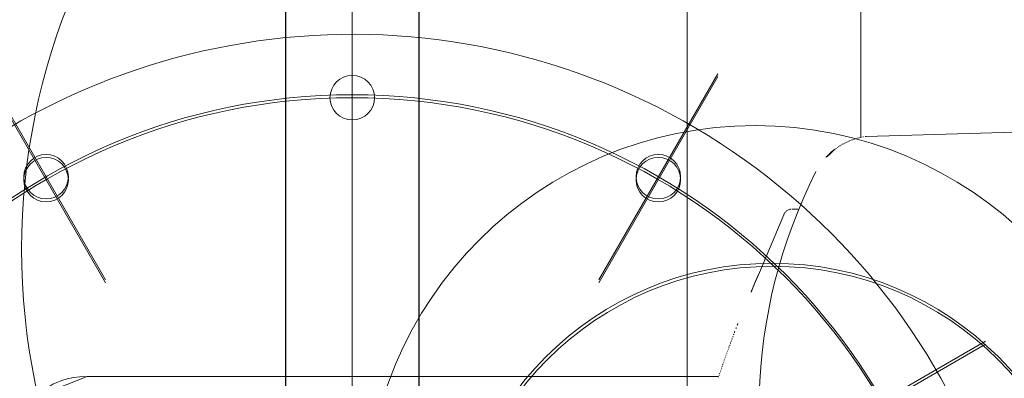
# Model space of a CAD drawing. Header units: millimetres. Extents: x 6612729504 to 6612744462, y 5733542327 to 5733549367.
# Tile 42 of 109: x 6612737365 to 6612737410, y 5733544387 to 5733544403. Entities that reach past the tile are written whole.
import ezdxf

# ---------------------------------------------------------------- set-up
doc = ezdxf.new("R2010")
doc.units = ezdxf.units.MM
doc.header["$MEASUREMENT"] = 0
doc.layers.add('_ATECHN-MEBLE', color=7, linetype='Continuous')
doc.layers.add('EQUIPMENT', color=7, linetype='Continuous')

msp = doc.modelspace()

# ---------------------------------------------------------------- linework, layer by layer
at = {"layer": '_ATECHN-MEBLE', "color": 252, "lineweight": 18}
for p, q in [((6612737380.235228, 5733544212.248565), (6612737380.235228, 5733544708.737792)), ((6612737380.235228, 5733544194.921864), (6612737380.235228, 5733544436.041967)), ((6612737380.235228, 5733544194.788548), (6612737380.235228, 5733544435.908651)), ((6612737403.085228, 5733544397.931289), (6612737403.085228, 5733544432.118621)), ((6612737380.235228, 5733544254.158695), (6612737380.235228, 5733544422.35165)), ((6612737380.235228, 5733544254.025379), (6612737380.235228, 5733544422.218333)), ((6612737395.285228, 5733544412.35165), (6612737395.285228, 5733544342.351649)), ((6612737369.158483, 5733544391.537135), (6612737363.811482, 5733544400.79841)), ((6612737369.158483, 5733544391.403819), (6612737363.811482, 5733544400.665094)), ((6612737391.311974, 5733544391.537135), (6612737396.658974, 5733544400.79841)), ((6612737391.311974, 5733544391.403819), (6612737396.658974, 5733544400.665094)), ((6612737403.322428, 5733544397.980158), (6612737415.138031, 5733544398.307292)), ((6612737401.896388, 5733544397.384874), (6612737401.943841, 5733544397.420623)), ((6612737399.995528, 5733544394.714995), (6612737400.267216, 5733544394.711761)), ((6612737398.524996, 5733544391.870438), (6612737399.621516, 5733544394.457142)), ((6612737399.621516, 5733544394.457142), (6612737399.622985, 5733544394.460767)), ((6612737399.420713, 5733544383.428395), (6612737408.68199, 5733544388.775394)), ((6612737399.420713, 5733544383.295078), (6612737408.68199, 5733544388.642078)), ((6612737368.309525, 5733544387.194063), (6612737396.664033, 5733544387.194063))]:
    msp.add_line(p, q, dxfattribs=at)
for centre, radius in [((6612737395.256276, 5733544392.914816), 29.871594), ((6612737380.235228, 5733544399.718333), 1), ((6612737380.235228, 5733544372.351649), 27.5), ((6612737380.235228, 5733544372.218333), 27.5), ((6612737398.330645, 5733544380.948118), 17.516301), ((6612737366.485228, 5733544396.167349), 1), ((6612737366.485228, 5733544396.034032), 1), ((6612737393.985228, 5733544396.167349), 1), ((6612737393.985228, 5733544396.034032), 1), ((6612737399.641808, 5733544394.510031), 0.004251), ((6612737399.09782, 5733544377.903115), 14.376155), ((6612737399.119619, 5733544377.83729), 14.306983)]:
    msp.add_circle(centre, radius, dxfattribs=at)
for centre, radius, start, end in [((6612737380.235228, 5733544372.218333), 30.35, 345.0215939, 138.8411125), ((6612737403.734221, 5733544394.986112), 3.022808, 111.1742292, 112.2234151), ((6612737403.727274, 5733544395.004898), 3.002781, 110.1271717, 111.1806235), ((6612737403.710068, 5733544395.048039), 2.956353, 109.0350645, 110.1021024), ((6612737403.735188, 5733544394.986086), 3.023114, 108.0667284, 109.1021111), ((6612737403.79107, 5733544394.811975), 3.205971, 107.0837672, 108.0511776), ((6612737403.711692, 5733544395.046567), 2.95842, 105.8871523, 106.9489455), ((6612737403.598654, 5733544395.43708), 2.55188, 104.5912657, 105.8461721), ((6612737403.76992, 5733544394.881698), 3.132603, 104.1056866, 105.0639018), ((6612737404.93702, 5733544390.272193), 7.887561, 103.8236717, 104.1677088), ((6612737403.620544, 5733544395.392605), 2.601485, 101.2841068, 102.61516), ((6612737403.571124, 5733544395.657885), 2.331666, 99.0894352, 101.368871), ((6612737404.279221, 5733544391.853327), 6.201089, 98.8759016, 99.9964582), ((6612737403.724376, 5733544395.00736), 3, 127.5825512, 152.3144725), ((6612737403.774519, 5733544394.941986), 3.081399, 125.3503587, 126.4491551), ((6612737403.729189, 5733544395.001876), 3.006325, 124.1870009, 125.3060857), ((6612737403.714659, 5733544395.025288), 2.978794, 123.0843188, 124.2086714), ((6612737403.726412, 5733544395.005702), 3.001621, 121.9592791, 123.0685587), ((6612737403.72948, 5733544395.003083), 3.005466, 120.8804488, 121.9826207), ((6612737403.728362, 5733544395.002597), 3.005311, 119.7612827, 120.8573967), ((6612737403.726876, 5733544395.007452), 3.000359, 118.690525, 119.7825638), ((6612737403.727285, 5733544395.004259), 3.003356, 117.5826364, 118.6680228), ((6612737403.726264, 5733544395.008702), 2.998945, 116.5230206, 117.6048787), ((6612737403.725636, 5733544395.007156), 3.000049, 115.4230557, 116.499317), ((6612737403.72422, 5733544395.012571), 2.994551, 114.3698818, 115.4428599), ((6612737403.722786, 5733544395.012897), 2.993663, 113.2787332, 114.347633), ((6612737403.726315, 5733544395.008056), 2.999504, 112.2422882, 113.3042034), ((6612737422.192183, 5733544385.695393), 23.682323, 153.1241169, 203.8139129), ((6612737399.973997, 5733544394.360315), 0.35111, 101.6085903, 105.8626095), ((6612737399.966709, 5733544394.401773), 0.309036, 94.3881864, 101.8318117), ((6612737400.049209, 5733544393.889112), 0.827626, 93.7187731, 97.3684622), ((6612737400.188513, 5733544394.229607), 0.610947, 157.4043874, 157.7677575), ((6612737400.172116, 5733544394.236212), 0.593272, 157.0142861, 157.3848006), ((6612737400.155584, 5733544394.24322), 0.575316, 156.6363176, 157.0142861), ((6612737400.13877, 5733544394.250291), 0.557076, 156.2315802, 156.6179508), ((6612737400.118364, 5733544394.259282), 0.534777, 155.8333446, 156.2320802), ((6612737400.09444, 5733544394.269559), 0.508743, 155.3719026, 155.7866302), ((6612737400.086912, 5733544394.273324), 0.500331, 154.987827, 155.4044174), ((6612737400.093932, 5733544394.269896), 0.508142, 154.5674062, 154.9721802), ((6612737400.048517, 5733544394.290804), 0.45815, 154.0429373, 154.4899289), ((6612737399.978534, 5733544394.324594), 0.380436, 153.4676937, 154.0053023), ((6612737400.03904, 5733544394.296151), 0.447277, 153.2299266, 153.6697833), ((6612737400.628224, 5733544393.999731), 1.106826, 153.0989465, 153.2673149), ((6612737399.952335, 5733544394.337959), 0.351068, 151.8299937, 152.4166263), ((6612737399.791166, 5733544394.424118), 0.168315, 150.3853134, 151.7847697), ((6612737400.10074, 5733544394.270845), 0.51357, 152.2988218, 152.5867293), ((6612737399.652708, 5733544394.50958), 0.006662, 121.2491025, 176.7093277), ((6612737399.917437, 5733544394.356367), 0.311729, 145.764959, 149.3523266), ((6612737400.653225, 5733544393.86953), 1.193976, 145.0885105, 146.3149336), ((6612737400.063794, 5733544394.261587), 0.4865, 140.4316686, 143.2232118), ((6612737399.91464, 5733544394.382547), 0.294477, 135.7101716, 140.087878), ((6612737399.990711, 5733544394.317389), 0.394482, 133.2826925, 136.6512092), ((6612737400.068707, 5733544394.236519), 0.506829, 130.7575828, 133.4334493), ((6612737400.011375, 5733544394.297216), 0.42344, 127.0460627, 130.2436741), ((6612737399.995726, 5733544394.318841), 0.396752, 123.7323494, 127.1233257), ((6612737400.011754, 5733544394.294522), 0.425877, 120.5666109, 123.7087079), ((6612737399.992564, 5733544394.320595), 0.393683, 116.6500898, 120.0917541), ((6612737399.96331, 5733544394.376108), 0.330947, 112.2682646, 116.4345605), ((6612737400.000399, 5733544394.314771), 0.401918, 110.6237073, 113.8479225), ((6612737400.232889, 5733544393.712473), 1.04752, 109.8015086, 110.9218598), ((6612737582.657881, 5733544313.374244), 200.16636, 156.91147129, 157.62732491), ((6612737404.757621, 5733544386.524926), 7.814083, 157.1122226, 158.4726532), ((6612737459.209535, 5733544366.013731), 66.000302, 159.62059388, 159.7110231), ((6612737425.415363, 5733544378.549739), 29.955928, 159.3826879, 159.5879139), ((6612737472.817127, 5733544361.10817), 80.464198, 159.57115716, 159.64393667), ((6612737382.744136, 5733544394.625072), 15.642675, 339.6817974, 340.0211417), ((6612737421.130698, 5733544380.196228), 25.367589, 158.7455053, 159.0162343), ((6612737475.758467, 5733544360.005), 83.606175, 160.05606083, 160.12295784), ((6612737471.214022, 5733544361.643128), 78.77551, 159.97637224, 160.04845152), ((6612737462.375887, 5733544364.856993), 69.371176, 159.88856075, 159.97119049), ((6612737470.709497, 5733544361.834053), 78.236083, 159.83445468, 159.90826075), ((6612737515.859898, 5733544345.256328), 126.333688, 159.79019848, 159.83566888), ((6612737478.224169, 5733544359.131166), 86.222106, 160.38583559, 160.44666702), ((6612737481.061655, 5733544358.118043), 89.235036, 160.32500462, 160.38462274), ((6612737480.599689, 5733544358.281251), 88.745091, 160.26277657, 160.32379162), ((6612737476.264387, 5733544359.82862), 84.141925, 160.19260991, 160.25759415), ((6612737475.216442, 5733544360.206844), 83.027815, 160.12692644, 160.193124), ((6612737448.350076, 5733544369.63957), 54.55366, 160.7178188, 160.8076859), ((6612737452.908134, 5733544368.05321), 59.379878, 160.64143775, 160.72542595), ((6612737458.090492, 5733544366.237825), 64.871001, 160.56851249, 160.6461053), ((6612737464.154985, 5733544364.108055), 71.298591, 160.50422587, 160.57542312), ((6612737472.389736, 5733544361.198579), 80.032214, 160.44321183, 160.5081962), ((6612737368.309525, 5733544384.194063), 3, 90, 180), ((6612737427.977999, 5733544376.614011), 33.020699, 161.3321273, 161.4705343), ((6612737429.458518, 5733544376.119993), 34.581454, 161.2080609, 161.3419771), ((6612737432.835743, 5733544374.976422), 38.147038, 161.093668, 161.216183), ((6612737436.211449, 5733544373.82817), 41.712682, 160.9908529, 161.1042121), ((6612737439.991931, 5733544372.530204), 45.709774, 160.891494, 160.9960364), ((6612737443.881088, 5733544371.190962), 49.823052, 160.8030187, 160.900133)]:
    msp.add_arc(centre, radius, start, end, dxfattribs=at)
at = {"layer": 'EQUIPMENT', "color": 252, "lineweight": 30, "flags": 128}
msp.add_lwpolyline([(6612737377.235228, 5733544695.913686), (6612737377.235228, 5733544223.513685), (6612737383.235228, 5733544223.513685), (6612737383.235228, 5733544695.913686)], close=True, dxfattribs=at)

doc.saveas('drawing.dxf')
